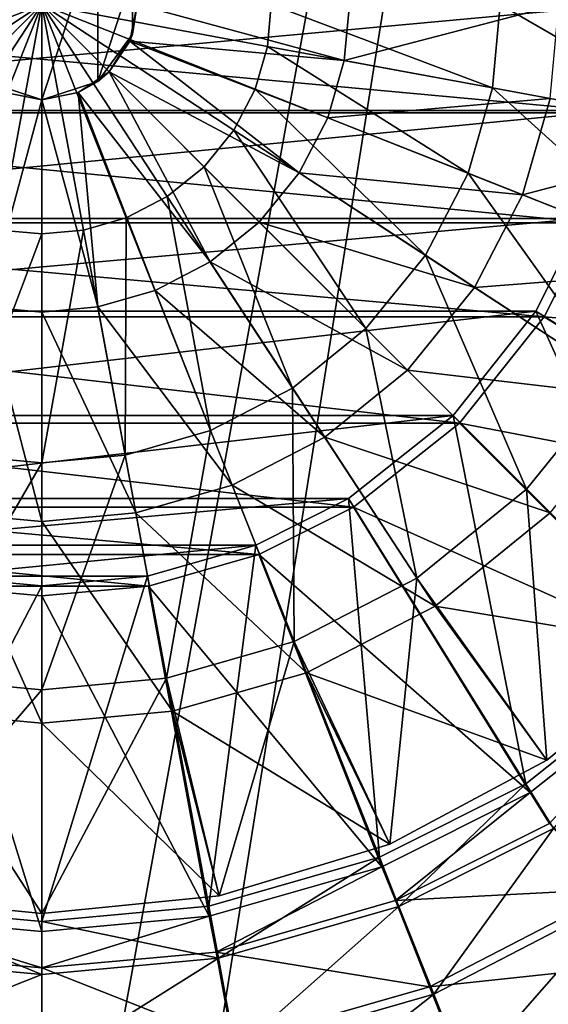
# Model space of a CAD drawing. Header units: metres. Extents: x -1004 to 0, y -808 to 0.
# Tile 16 of 139: x -504 to -446, y -554 to -446. Entities that reach past the tile are written whole.
import ezdxf

# ---------------------------------------------------------------- set-up
doc = ezdxf.new("R2010")
doc.units = ezdxf.units.M

msp = doc.modelspace()

# ---------------------------------------------------------------- linework, layer by layer
at = {"layer": 'top0123411'}
for points in [[(-10, -10, 90), (-502.018646, -625.846375, 90), (-994.037292, -10, 90)], [(-502.018646, -625.846375, 90), (-510.034576, -626.560547, 90), (-994.037292, -10, 90)], [(-494.003571, -626.560364, 90), (-502.018646, -625.846375, 90), (-10, -10, 90)], [(-485.779327, -628.854126, 90), (-494.003571, -626.560364, 90), (-10, -10, 90)], [(-477.800262, -632.855408, 90), (-485.779327, -628.854126, 90), (-10, -10, 90)], [(-10, -10, 90), (-470.61264, -638.481506, 90), (-477.800262, -632.855408, 90)], [(-217.024689, -763.271118, 90), (-470.61264, -638.481506, 90), (-10, -10, 90)], [(-597.805054, -78.120209, 118.65947), (-513.875122, -606.131226, 109.443001), (-502.018616, -79.224953, 118.640182)], [(-502.018616, -79.224953, 118.640182), (-502.018646, -605.043579, 109.461983), (-406.245697, -78.120522, 118.659462)], [(-502.018646, -605.043579, 109.461983), (-490.16217, -606.131226, 109.443001), (-406.245697, -78.120522, 118.659462)], [(-406.245697, -78.120522, 118.659462), (-490.16217, -606.131226, 109.443001), (-63.32338, -322.340668, 114.396584)], [(-513.875122, -606.131226, 109.443001), (-502.018646, -605.043579, 109.461983), (-502.018616, -79.224953, 118.640182)], [(-490.16217, -606.131226, 109.443001), (-62.767208, -397.710876, 113.080994), (-63.32338, -322.340668, 114.396584)], [(-490.16217, -606.131226, 109.443001), (-478.035339, -609.617432, 109.382149), (-62.767208, -397.710876, 113.080994)], [(-478.035339, -609.617432, 109.382149), (-63.974846, -472.164825, 111.781395), (-62.767208, -397.710876, 113.080994)], [(-65.261871, -510.021729, 111.120598), (-63.974846, -472.164825, 111.781395), (-478.035339, -609.617432, 109.382149)], [(-467.644836, -614.846802, 109.290871), (-65.261871, -510.021729, 111.120598), (-478.035339, -609.617432, 109.382149)], [(-66.989601, -547.53363, 110.465828), (-65.261871, -510.021729, 111.120598), (-467.644836, -614.846802, 109.290871)], [(-455.945892, -624.124634, 109.128922), (-66.989601, -547.53363, 110.465828), (-467.644836, -614.846802, 109.290871)], [(-68.972, -581.893311, 109.866074), (-66.989601, -547.53363, 110.465828), (-455.945892, -624.124634, 109.128922)]]:
    msp.add_3dface(points, dxfattribs=at)
at = {"layer": 'top0123412'}
for points in [[(-567.067993, -444.042145, 2169.999756), (-438.065399, -455.907043, 2169.999756), (-436.96933, -444.042145, 2169.999756)], [(-567.067993, -444.042145, 2169.999756), (-565.971924, -455.907043, 2169.999756), (-438.065399, -455.907043, 2169.999756)], [(-438.061249, -444.016083, 2167.143799), (-564.908264, -455.654327, 2167.143799), (-565.976074, -444.016083, 2167.143799)], [(-438.061249, -444.016083, 2167.143799), (-439.129059, -455.654327, 2167.143799), (-564.908264, -455.654327, 2167.143799)], [(-565.971924, -455.907043, 2169.999756), (-441.558838, -468.016541, 2169.999756), (-438.065399, -455.907043, 2169.999756)], [(-565.971924, -455.907043, 2169.999756), (-562.478455, -468.016541, 2169.999756), (-441.558838, -468.016541, 2169.999756)], [(-439.129059, -455.654327, 2167.143799), (-561.485718, -467.557953, 2167.143799), (-564.908264, -455.654327, 2167.143799)], [(-439.129059, -455.654327, 2167.143799), (-442.551605, -467.557953, 2167.143799), (-561.485718, -467.557953, 2167.143799)], [(-562.478455, -468.016541, 2169.999756), (-446.782013, -478.371979, 2169.999756), (-441.558838, -468.016541, 2169.999756)], [(-562.478455, -468.016541, 2169.999756), (-557.25531, -478.371979, 2169.999756), (-446.782013, -478.371979, 2169.999756)], [(-442.551605, -467.557953, 2167.143799), (-556.351501, -477.75766, 2167.143799), (-561.485718, -467.557953, 2167.143799)], [(-442.551605, -467.557953, 2167.143799), (-447.685822, -477.75766, 2167.143799), (-556.351501, -477.75766, 2167.143799)], [(-416.286774, -497.23584, 2137.627197), (-447.685822, -477.75766, 2167.143799), (-442.551605, -467.557953, 2167.143799)], [(-441.558838, -468.016541, 2169.999756), (-446.782013, -478.371979, 2169.999756), (-407.21582, -481.649536, 2140.483154)], [(-447.685822, -477.75766, 2167.143799), (-547.243347, -489.240814, 2167.143799), (-556.351501, -477.75766, 2167.143799)], [(-447.685822, -477.75766, 2167.143799), (-456.793945, -489.240814, 2167.143799), (-547.243347, -489.240814, 2167.143799)], [(-430.666382, -515.368347, 2137.627197), (-456.793945, -489.240814, 2167.143799), (-447.685822, -477.75766, 2167.143799)], [(-416.286774, -497.23584, 2137.627197), (-430.666382, -515.368347, 2137.627197), (-447.685822, -477.75766, 2167.143799)], [(-557.25531, -478.371979, 2169.999756), (-456.074951, -490.065948, 2169.999756), (-446.782013, -478.371979, 2169.999756)], [(-557.25531, -478.371979, 2169.999756), (-547.962341, -490.065948, 2169.999756), (-456.074951, -490.065948, 2169.999756)], [(-446.782013, -478.371979, 2169.999756), (-456.074951, -490.065948, 2169.999756), (-415.396423, -497.871826, 2140.483154)], [(-446.782013, -478.371979, 2169.999756), (-415.396423, -497.871826, 2140.483154), (-407.21582, -481.649536, 2140.483154)], [(-456.793945, -489.240814, 2167.143799), (-535.760254, -498.348907, 2167.143799), (-547.243347, -489.240814, 2167.143799)], [(-456.793945, -489.240814, 2167.143799), (-468.277069, -498.348907, 2167.143799), (-535.760254, -498.348907, 2167.143799)], [(-448.798889, -529.747986, 2137.627197), (-468.277069, -498.348907, 2167.143799), (-456.793945, -489.240814, 2167.143799)], [(-430.666382, -515.368347, 2137.627197), (-448.798889, -529.747986, 2137.627197), (-456.793945, -489.240814, 2167.143799)], [(-547.962341, -490.065948, 2169.999756), (-467.748138, -499.305725, 2169.999756), (-456.074951, -490.065948, 2169.999756)], [(-547.962341, -490.065948, 2169.999756), (-536.289185, -499.305725, 2169.999756), (-467.748138, -499.305725, 2169.999756)], [(-456.074951, -490.065948, 2169.999756), (-467.748138, -499.305725, 2169.999756), (-429.977539, -516.223633, 2140.483154)], [(-456.074951, -490.065948, 2169.999756), (-429.977539, -516.223633, 2140.483154), (-415.396423, -497.871826, 2140.483154)], [(-468.277069, -498.348907, 2167.143799), (-525.560547, -503.483124, 2167.143799), (-535.760254, -498.348907, 2167.143799)], [(-468.277069, -498.348907, 2167.143799), (-478.476776, -503.483124, 2167.143799), (-525.560547, -503.483124, 2167.143799)], [(-464.876007, -537.838928, 2137.627197), (-478.476776, -503.483124, 2167.143799), (-468.277069, -498.348907, 2167.143799)], [(-448.798889, -529.747986, 2137.627197), (-464.876007, -537.838928, 2137.627197), (-468.277069, -498.348907, 2167.143799)], [(-536.289185, -499.305725, 2169.999756), (-478.157715, -504.531128, 2169.999756), (-467.748138, -499.305725, 2169.999756)], [(-536.289185, -499.305725, 2169.999756), (-525.879578, -504.531128, 2169.999756), (-478.157715, -504.531128, 2169.999756)], [(-467.748138, -499.305725, 2169.999756), (-478.157715, -504.531128, 2169.999756), (-448.296082, -530.720947, 2140.483154)], [(-467.748138, -499.305725, 2169.999756), (-448.296082, -530.720947, 2140.483154), (-429.977539, -516.223633, 2140.483154)], [(-478.476776, -503.483124, 2167.143799), (-513.656921, -506.90567, 2167.143799), (-525.560547, -503.483124, 2167.143799)], [(-478.476776, -503.483124, 2167.143799), (-490.380402, -506.90567, 2167.143799), (-513.656921, -506.90567, 2167.143799)], [(-483.656647, -543.238708, 2137.627197), (-490.380402, -506.90567, 2167.143799), (-478.476776, -503.483124, 2167.143799)], [(-464.876007, -537.838928, 2137.627197), (-483.656647, -543.238708, 2137.627197), (-478.476776, -503.483124, 2167.143799)], [(-525.879578, -504.531128, 2169.999756), (-490.275116, -507.996582, 2169.999756), (-478.157715, -504.531128, 2169.999756)], [(-525.879578, -504.531128, 2169.999756), (-513.762207, -507.996582, 2169.999756), (-490.275116, -507.996582, 2169.999756)], [(-478.157715, -504.531128, 2169.999756), (-490.275116, -507.996582, 2169.999756), (-464.603973, -538.905457, 2140.483154)], [(-478.157715, -504.531128, 2169.999756), (-464.603973, -538.905457, 2140.483154), (-448.296082, -530.720947, 2140.483154)], [(-513.656921, -506.90567, 2167.143799), (-502.018646, -507.97348, 2167.143799), (-520.380676, -543.238708, 2137.627197)], [(-490.380402, -506.90567, 2167.143799), (-502.018646, -507.97348, 2167.143799), (-513.656921, -506.90567, 2167.143799)], [(-483.656647, -543.238708, 2137.627197), (-502.018646, -544.923462, 2137.627197), (-490.380402, -506.90567, 2167.143799)], [(-502.018646, -544.923462, 2137.627197), (-502.018646, -507.97348, 2167.143799), (-490.380402, -506.90567, 2167.143799)], [(-520.432861, -544.339417, 2140.483154), (-502.018646, -546.015381, 2140.483154), (-513.762207, -507.996582, 2169.999756)], [(-502.018646, -507.97348, 2167.143799), (-502.018646, -544.923462, 2137.627197), (-520.380676, -543.238708, 2137.627197)], [(-502.018646, -546.015381, 2140.483154), (-502.018646, -509.065399, 2169.999756), (-513.762207, -507.996582, 2169.999756)], [(-513.762207, -507.996582, 2169.999756), (-502.018646, -509.065399, 2169.999756), (-490.275116, -507.996582, 2169.999756)], [(-490.275116, -507.996582, 2169.999756), (-502.018646, -509.065399, 2169.999756), (-483.604462, -544.339417, 2140.483154)], [(-490.275116, -507.996582, 2169.999756), (-483.604462, -544.339417, 2140.483154), (-464.603973, -538.905457, 2140.483154)], [(-502.018646, -509.065399, 2169.999756), (-502.018646, -546.015381, 2140.483154), (-483.604462, -544.339417, 2140.483154)], [(-430.666382, -515.368347, 2137.627197), (-445.733917, -534.688721, 2137.627197), (-448.798889, -529.747986, 2137.627197)], [(-448.296082, -530.720947, 2140.483154), (-446.173279, -534.111267, 2140.483154), (-429.977539, -516.223633, 2140.483154)], [(-448.798889, -529.747986, 2137.627197), (-462.73587, -543.244934, 2137.627197), (-464.876007, -537.838928, 2137.627197)], [(-445.733917, -534.688721, 2137.627197), (-462.73587, -543.244934, 2137.627197), (-448.798889, -529.747986, 2137.627197)], [(-464.603973, -538.905457, 2140.483154), (-463.106232, -542.614624, 2140.483154), (-448.296082, -530.720947, 2140.483154)], [(-463.106232, -542.614624, 2140.483154), (-446.173279, -534.111267, 2140.483154), (-448.296082, -530.720947, 2140.483154)], [(-446.173279, -534.111267, 2140.483154), (-463.106232, -542.614624, 2140.483154), (-438.53125, -541.332397, 2146.241211)], [(-462.73587, -543.244934, 2137.627197), (-445.733917, -534.688721, 2137.627197), (-458.905396, -552.917969, 2143.397217)], [(-445.733917, -534.688721, 2137.627197), (-437.926453, -542.049561, 2143.397217), (-458.905396, -552.917969, 2143.397217)], [(-482.598633, -548.955872, 2137.627197), (-483.656647, -543.238708, 2137.627197), (-464.876007, -537.838928, 2137.627197)], [(-462.73587, -543.244934, 2137.627197), (-482.598633, -548.955872, 2137.627197), (-464.876007, -537.838928, 2137.627197)], [(-483.604462, -544.339417, 2140.483154), (-482.847961, -548.267395, 2140.483154), (-464.603973, -538.905457, 2140.483154)], [(-482.847961, -548.267395, 2140.483154), (-463.106232, -542.614624, 2140.483154), (-464.603973, -538.905457, 2140.483154)], [(-463.106232, -542.614624, 2140.483154), (-459.362671, -552.097412, 2146.241211), (-438.53125, -541.332397, 2146.241211)], [(-438.53125, -541.332397, 2146.241211), (-459.362671, -552.097412, 2146.241211), (-433.330109, -549.304871, 2153.198975)], [(-463.106232, -542.614624, 2140.483154), (-482.847961, -548.267395, 2140.483154), (-459.362671, -552.097412, 2146.241211)], [(-458.905396, -552.917969, 2143.397217), (-437.926453, -542.049561, 2143.397217), (-455.338867, -561.92688, 2150.335205)], [(-437.926453, -542.049561, 2143.397217), (-432.624451, -550.159363, 2150.335205), (-455.338867, -561.92688, 2150.335205)], [(-521.43866, -548.955872, 2137.627197), (-520.380676, -543.238708, 2137.627197), (-502.018646, -550.737671, 2137.627197)], [(-520.380676, -543.238708, 2137.627197), (-502.018646, -544.923462, 2137.627197), (-502.018646, -550.737671, 2137.627197)], [(-502.018646, -544.923462, 2137.627197), (-483.656647, -543.238708, 2137.627197), (-482.598633, -548.955872, 2137.627197)], [(-482.598633, -548.955872, 2137.627197), (-462.73587, -543.244934, 2137.627197), (-480.706146, -559.186157, 2143.397217)], [(-462.73587, -543.244934, 2137.627197), (-458.905396, -552.917969, 2143.397217), (-480.706146, -559.186157, 2143.397217)], [(-521.189331, -548.267395, 2140.483154), (-502.018646, -550.015381, 2140.483154), (-520.432861, -544.339417, 2140.483154)], [(-502.018646, -550.015381, 2140.483154), (-502.018646, -546.015381, 2140.483154), (-520.432861, -544.339417, 2140.483154)], [(-502.018646, -546.015381, 2140.483154), (-502.018646, -550.015381, 2140.483154), (-483.604462, -544.339417, 2140.483154)], [(-502.018646, -550.015381, 2140.483154), (-482.847961, -548.267395, 2140.483154), (-483.604462, -544.339417, 2140.483154)], [(-502.018646, -550.737671, 2137.627197), (-502.018646, -544.923462, 2137.627197), (-482.598633, -548.955872, 2137.627197)], [(-521.43866, -548.955872, 2137.627197), (-502.018646, -550.737671, 2137.627197), (-523.331177, -559.186157, 2143.397217)], [(-523.032471, -558.294373, 2146.241211), (-502.018646, -560.210388, 2146.241211), (-521.189331, -548.267395, 2140.483154)], [(-502.018646, -560.210388, 2146.241211), (-502.018646, -550.015381, 2140.483154), (-521.189331, -548.267395, 2140.483154)], [(-482.847961, -548.267395, 2140.483154), (-502.018646, -550.015381, 2140.483154), (-481.004822, -558.294373, 2146.241211)], [(-480.706146, -559.186157, 2143.397217), (-502.018646, -561.141541, 2143.397217), (-482.598633, -548.955872, 2137.627197)], [(-502.018646, -561.141541, 2143.397217), (-502.018646, -550.737671, 2137.627197), (-482.598633, -548.955872, 2137.627197)], [(-482.847961, -548.267395, 2140.483154), (-481.004822, -558.294373, 2146.241211), (-459.362671, -552.097412, 2146.241211)], [(-459.362671, -552.097412, 2146.241211), (-455.868134, -560.951904, 2153.198975), (-433.330109, -549.304871, 2153.198975)], [(-433.330109, -549.304871, 2153.198975), (-455.868134, -560.951904, 2153.198975), (-428.643829, -556.48822, 2161.194092)], [(-502.018646, -550.015381, 2140.483154), (-502.018646, -560.210388, 2146.241211), (-481.004822, -558.294373, 2146.241211)], [(-455.338867, -561.92688, 2150.335205), (-432.624451, -550.159363, 2150.335205), (-452.112244, -570.077148, 2158.308838)], [(-432.624451, -550.159363, 2150.335205), (-427.827759, -557.496216, 2158.308838), (-452.112244, -570.077148, 2158.308838)], [(-502.018646, -550.737671, 2137.627197), (-502.018646, -561.141541, 2143.397217), (-523.331177, -559.186157, 2143.397217)], [(-459.362671, -552.097412, 2146.241211), (-481.004822, -558.294373, 2146.241211), (-455.868134, -560.951904, 2153.198975)], [(-480.706146, -559.186157, 2143.397217), (-458.905396, -552.917969, 2143.397217), (-478.943085, -568.713623, 2150.335205)], [(-458.905396, -552.917969, 2143.397217), (-455.338867, -561.92688, 2150.335205), (-478.943085, -568.713623, 2150.335205)]]:
    msp.add_3dface(points, dxfattribs=at)
at = {"layer": 'top0123420'}
for points in [[(-508.178619, -435.537628, 2192.399658), (-508.178619, -452.494537, 2192.399658), (-502.018646, -433.536133, 2192.399658)], [(-508.178619, -452.494537, 2192.399658), (-502.018646, -454.496033, 2192.399658), (-502.018646, -433.536133, 2192.399658)], [(-502.018646, -433.536133, 2192.399658), (-502.018646, -454.496033, 2192.399658), (-495.858704, -435.537628, 2192.399658)], [(-502.018646, -454.496033, 2192.399658), (-495.858704, -452.494537, 2192.399658), (-495.858704, -435.537628, 2192.399658)], [(-495.858704, -435.537628, 2192.399658), (-495.858704, -452.494537, 2192.399658), (-492.051636, -440.777618, 2192.399658)], [(-495.858704, -452.494537, 2192.399658), (-492.051636, -447.254578, 2192.399658), (-492.051636, -440.777618, 2192.399658)], [(-492.051636, -440.777618, 2192.399658), (-492.051636, -447.254578, 2192.399658), (-491.538727, -444.016083, 2163.734863)], [(-502.018646, -444.016083, 2121.940918), (-526.831665, -448.607788, 2122.751709), (-527.25293, -444.016083, 2122.751709)], [(-526.831665, -448.607788, 2122.751709), (-502.018646, -444.016083, 2121.940918), (-525.481201, -453.304688, 2122.751709)], [(-502.018646, -444.016083, 2121.940918), (-523.139648, -457.824524, 2122.751709), (-525.481201, -453.304688, 2122.751709)], [(-519.862, -461.859406, 2122.751709), (-523.139648, -457.824524, 2122.751709), (-502.018646, -444.016083, 2121.940918)], [(-515.827087, -465.137054, 2122.751709), (-519.862, -461.859406, 2122.751709), (-502.018646, -444.016083, 2121.940918)], [(-511.307251, -467.478607, 2122.751709), (-515.827087, -465.137054, 2122.751709), (-502.018646, -444.016083, 2121.940918)], [(-506.610352, -468.829071, 2122.751709), (-511.307251, -467.478607, 2122.751709), (-502.018646, -444.016083, 2121.940918)], [(-502.018646, -469.250366, 2122.751709), (-506.610352, -468.829071, 2122.751709), (-502.018646, -444.016083, 2121.940918)], [(-497.426941, -468.829071, 2122.751709), (-502.018646, -469.250366, 2122.751709), (-502.018646, -444.016083, 2121.940918)], [(-476.784393, -444.016083, 2122.751709), (-477.205658, -448.607788, 2122.751709), (-502.018646, -444.016083, 2121.940918)], [(-477.205658, -448.607788, 2122.751709), (-478.556122, -453.304688, 2122.751709), (-502.018646, -444.016083, 2121.940918)], [(-497.426941, -468.829071, 2122.751709), (-502.018646, -444.016083, 2121.940918), (-492.730042, -467.478607, 2122.751709)], [(-484.175323, -461.859406, 2122.751709), (-488.210205, -465.137054, 2122.751709), (-502.018646, -444.016083, 2121.940918)], [(-488.210205, -465.137054, 2122.751709), (-492.730042, -467.478607, 2122.751709), (-502.018646, -444.016083, 2121.940918)], [(-502.018646, -444.016083, 2121.940918), (-480.897675, -457.824524, 2122.751709), (-484.175323, -461.859406, 2122.751709)], [(-480.897675, -457.824524, 2122.751709), (-502.018646, -444.016083, 2121.940918), (-478.556122, -453.304688, 2122.751709)], [(-492.051636, -447.254578, 2192.399658), (-492.336456, -448.026581, 2163.734863), (-491.538727, -444.016083, 2163.734863)], [(-491.538727, -444.016083, 2163.734863), (-492.336456, -448.026581, 2163.734863), (-468.750153, -450.172516, 2161.084473)], [(-491.538727, -444.016083, 2163.734863), (-468.750153, -450.172516, 2161.084473), (-468.185303, -444.016083, 2161.084473)], [(-452.444, -453.190002, 2125.187256), (-477.205658, -448.607788, 2122.751709), (-476.784393, -444.016083, 2122.751709)], [(-451.602325, -444.016083, 2125.187256), (-452.444, -453.190002, 2125.187256), (-476.784393, -444.016083, 2122.751709)], [(-468.185303, -444.016083, 2161.084473), (-468.750153, -450.172516, 2161.084473), (-445.151215, -444.016083, 2155.620361)], [(-468.750153, -450.172516, 2161.084473), (-446.100616, -454.363861, 2155.620361), (-445.151215, -444.016083, 2155.620361)], [(-427.887665, -457.734192, 2129.237549), (-452.444, -453.190002, 2125.187256), (-451.602325, -444.016083, 2125.187256)], [(-426.629059, -444.016083, 2129.237549), (-427.887665, -457.734192, 2129.237549), (-451.602325, -444.016083, 2125.187256)], [(-492.051636, -447.254578, 2192.399658), (-495.858704, -452.494537, 2192.399658), (-494.608215, -451.426514, 2163.734863)], [(-492.336456, -448.026581, 2163.734863), (-492.051636, -447.254578, 2192.399658), (-494.608215, -451.426514, 2163.734863)], [(-492.336456, -448.026581, 2163.734863), (-494.608215, -451.426514, 2163.734863), (-473.700287, -462.530029, 2161.084473)], [(-492.336456, -448.026581, 2163.734863), (-470.560791, -456.469971, 2161.084473), (-468.750153, -450.172516, 2161.084473)], [(-470.560791, -456.469971, 2161.084473), (-492.336456, -448.026581, 2163.734863), (-473.700287, -462.530029, 2161.084473)], [(-478.556122, -453.304688, 2122.751709), (-477.205658, -448.607788, 2122.751709), (-455.142151, -462.574066, 2125.187256)], [(-477.205658, -448.607788, 2122.751709), (-452.444, -453.190002, 2125.187256), (-455.142151, -462.574066, 2125.187256)], [(-468.750153, -450.172516, 2161.084473), (-470.560791, -456.469971, 2161.084473), (-446.100616, -454.363861, 2155.620361)], [(-494.608215, -451.426514, 2163.734863), (-495.858704, -452.494537, 2192.399658), (-498.008148, -453.698303, 2163.734863)], [(-494.608215, -451.426514, 2163.734863), (-498.008148, -453.698303, 2163.734863), (-483.50473, -472.334442, 2161.084473)], [(-473.700287, -462.530029, 2161.084473), (-494.608215, -451.426514, 2163.734863), (-478.094849, -467.93988, 2161.084473)], [(-494.608215, -451.426514, 2163.734863), (-483.50473, -472.334442, 2161.084473), (-478.094849, -467.93988, 2161.084473)], [(-508.178619, -452.494537, 2192.399658), (-506.029144, -453.698303, 2163.734863), (-502.018646, -454.496033, 2192.399658)], [(-495.858704, -452.494537, 2192.399658), (-502.018646, -454.496033, 2192.399658), (-498.008148, -453.698303, 2163.734863)], [(-502.018646, -454.496033, 2163.734863), (-506.029144, -453.698303, 2163.734863), (-508.175079, -477.284607, 2161.084473)], [(-506.029144, -453.698303, 2163.734863), (-502.018646, -454.496033, 2163.734863), (-502.018646, -454.496033, 2192.399658)], [(-498.008148, -453.698303, 2163.734863), (-502.018646, -454.496033, 2192.399658), (-502.018646, -454.496033, 2163.734863)], [(-498.008148, -453.698303, 2163.734863), (-502.018646, -454.496033, 2163.734863), (-495.862244, -477.284607, 2161.084473)], [(-498.008148, -453.698303, 2163.734863), (-489.564789, -475.473938, 2161.084473), (-483.50473, -472.334442, 2161.084473)], [(-489.564789, -475.473938, 2161.084473), (-498.008148, -453.698303, 2163.734863), (-495.862244, -477.284607, 2161.084473)], [(-459.820404, -471.604401, 2125.187256), (-480.897675, -457.824524, 2122.751709), (-478.556122, -453.304688, 2122.751709)], [(-455.142151, -462.574066, 2125.187256), (-459.820404, -471.604401, 2125.187256), (-478.556122, -453.304688, 2122.751709)], [(-455.142151, -462.574066, 2125.187256), (-452.444, -453.190002, 2125.187256), (-431.922302, -471.766602, 2129.237549)], [(-452.444, -453.190002, 2125.187256), (-427.887665, -457.734192, 2129.237549), (-431.922302, -471.766602, 2129.237549)], [(-508.175079, -477.284607, 2161.084473), (-502.018646, -477.849457, 2161.084473), (-502.018646, -454.496033, 2163.734863)], [(-495.862244, -477.284607, 2161.084473), (-502.018646, -454.496033, 2163.734863), (-502.018646, -477.849457, 2161.084473)], [(-470.560791, -456.469971, 2161.084473), (-449.143982, -464.9487, 2155.620361), (-446.100616, -454.363861, 2155.620361)], [(-446.100616, -454.363861, 2155.620361), (-449.143982, -464.9487, 2155.620361), (-424.259888, -458.405548, 2147.430664)], [(-449.143982, -464.9487, 2155.620361), (-470.560791, -456.469971, 2161.084473), (-473.700287, -462.530029, 2161.084473)], [(-480.897675, -457.824524, 2122.751709), (-466.368927, -479.665802, 2125.187256), (-484.175323, -461.859406, 2122.751709)], [(-466.368927, -479.665802, 2125.187256), (-480.897675, -457.824524, 2122.751709), (-459.820404, -471.604401, 2125.187256)], [(-449.143982, -464.9487, 2155.620361), (-428.491974, -473.124634, 2147.430664), (-424.259888, -458.405548, 2147.430664)], [(-474.430359, -486.214325, 2125.187256), (-488.210205, -465.137054, 2122.751709), (-484.175323, -461.859406, 2122.751709)], [(-466.368927, -479.665802, 2125.187256), (-474.430359, -486.214325, 2125.187256), (-484.175323, -461.859406, 2122.751709)], [(-454.420868, -475.134491, 2155.620361), (-473.700287, -462.530029, 2161.084473), (-478.094849, -467.93988, 2161.084473)], [(-454.420868, -475.134491, 2155.620361), (-449.143982, -464.9487, 2155.620361), (-473.700287, -462.530029, 2161.084473)], [(-438.917908, -485.269989, 2129.237549), (-459.820404, -471.604401, 2125.187256), (-455.142151, -462.574066, 2125.187256)], [(-431.922302, -471.766602, 2129.237549), (-438.917908, -485.269989, 2129.237549), (-455.142151, -462.574066, 2125.187256)], [(-492.730042, -467.478607, 2122.751709), (-488.210205, -465.137054, 2122.751709), (-483.460663, -490.892609, 2125.187256)], [(-488.210205, -465.137054, 2122.751709), (-474.430359, -486.214325, 2125.187256), (-483.460663, -490.892609, 2125.187256)], [(-428.491974, -473.124634, 2147.430664), (-449.143982, -464.9487, 2155.620361), (-454.420868, -475.134491, 2155.620361)], [(-492.844757, -493.590729, 2125.187256), (-497.426941, -468.829071, 2122.751709), (-492.730042, -467.478607, 2122.751709)], [(-483.460663, -490.892609, 2125.187256), (-492.844757, -493.590729, 2125.187256), (-492.730042, -467.478607, 2122.751709)], [(-478.094849, -467.93988, 2161.084473), (-483.50473, -472.334442, 2161.084473), (-461.807312, -484.227417, 2155.620361)], [(-461.807312, -484.227417, 2155.620361), (-454.420868, -475.134491, 2155.620361), (-478.094849, -467.93988, 2161.084473)], [(-511.192566, -493.590729, 2125.187256), (-506.610352, -468.829071, 2122.751709), (-502.018646, -469.250366, 2122.751709)], [(-492.844757, -493.590729, 2125.187256), (-502.018646, -494.432434, 2125.187256), (-497.426941, -468.829071, 2122.751709)], [(-502.018646, -494.432434, 2125.187256), (-502.018646, -469.250366, 2122.751709), (-497.426941, -468.829071, 2122.751709)], [(-502.018646, -494.432434, 2125.187256), (-511.192566, -493.590729, 2125.187256), (-502.018646, -469.250366, 2122.751709)], [(-483.50473, -472.334442, 2161.084473), (-489.564789, -475.473938, 2161.084473), (-470.900238, -491.613861, 2155.620361)], [(-483.50473, -472.334442, 2161.084473), (-470.900238, -491.613861, 2155.620361), (-461.807312, -484.227417, 2155.620361)], [(-448.710175, -497.324585, 2129.237549), (-466.368927, -479.665802, 2125.187256), (-459.820404, -471.604401, 2125.187256)], [(-459.820404, -471.604401, 2125.187256), (-438.917908, -485.269989, 2129.237549), (-448.710175, -497.324585, 2129.237549)], [(-435.829926, -487.288849, 2147.430664), (-428.491974, -473.124634, 2147.430664), (-454.420868, -475.134491, 2155.620361)], [(-481.08606, -496.890747, 2155.620361), (-489.564789, -475.473938, 2161.084473), (-495.862244, -477.284607, 2161.084473)], [(-489.564789, -475.473938, 2161.084473), (-481.08606, -496.890747, 2155.620361), (-470.900238, -491.613861, 2155.620361)], [(-435.829926, -487.288849, 2147.430664), (-454.420868, -475.134491, 2155.620361), (-461.807312, -484.227417, 2155.620361)], [(-512.366455, -499.934143, 2155.620361), (-502.018646, -500.883514, 2155.620361), (-508.175079, -477.284607, 2161.084473)], [(-502.018646, -500.883514, 2155.620361), (-502.018646, -477.849457, 2161.084473), (-508.175079, -477.284607, 2161.084473)], [(-495.862244, -477.284607, 2161.084473), (-502.018646, -477.849457, 2161.084473), (-491.670898, -499.934143, 2155.620361)], [(-491.670898, -499.934143, 2155.620361), (-481.08606, -496.890747, 2155.620361), (-495.862244, -477.284607, 2161.084473)], [(-502.018646, -477.849457, 2161.084473), (-502.018646, -500.883514, 2155.620361), (-491.670898, -499.934143, 2155.620361)], [(-460.76474, -507.116821, 2129.237549), (-474.430359, -486.214325, 2125.187256), (-466.368927, -479.665802, 2125.187256)], [(-448.710175, -497.324585, 2129.237549), (-460.76474, -507.116821, 2129.237549), (-466.368927, -479.665802, 2125.187256)], [(-461.807312, -484.227417, 2155.620361), (-470.900238, -491.613861, 2155.620361), (-446.101379, -499.93335, 2147.430664)], [(-446.101379, -499.93335, 2147.430664), (-435.829926, -487.288849, 2147.430664), (-461.807312, -484.227417, 2155.620361)], [(-438.917908, -485.269989, 2129.237549), (-431.307983, -514.726746, 2134.872559), (-448.710175, -497.324585, 2129.237549)], [(-483.460663, -490.892609, 2125.187256), (-474.430359, -486.214325, 2125.187256), (-474.268158, -514.112427, 2129.237549)], [(-474.430359, -486.214325, 2125.187256), (-460.76474, -507.116821, 2129.237549), (-474.268158, -514.112427, 2129.237549)], [(-488.300537, -518.147095, 2129.237549), (-492.844757, -493.590729, 2125.187256), (-483.460663, -490.892609, 2125.187256)], [(-474.268158, -514.112427, 2129.237549), (-488.300537, -518.147095, 2129.237549), (-483.460663, -490.892609, 2125.187256)], [(-470.900238, -491.613861, 2155.620361), (-481.08606, -496.890747, 2155.620361), (-458.74588, -510.204803, 2147.430664)], [(-470.900238, -491.613861, 2155.620361), (-458.74588, -510.204803, 2147.430664), (-446.101379, -499.93335, 2147.430664)], [(-515.736755, -518.147095, 2129.237549), (-511.192566, -493.590729, 2125.187256), (-502.018646, -494.432434, 2125.187256)], [(-488.300537, -518.147095, 2129.237549), (-502.018646, -519.40564, 2129.237549), (-492.844757, -493.590729, 2125.187256)], [(-502.018646, -519.40564, 2129.237549), (-502.018646, -494.432434, 2125.187256), (-492.844757, -493.590729, 2125.187256)], [(-502.018646, -519.40564, 2129.237549), (-515.736755, -518.147095, 2129.237549), (-502.018646, -494.432434, 2125.187256)], [(-472.910126, -517.542786, 2147.430664), (-481.08606, -496.890747, 2155.620361), (-491.670898, -499.934143, 2155.620361)], [(-481.08606, -496.890747, 2155.620361), (-472.910126, -517.542786, 2147.430664), (-458.74588, -510.204803, 2147.430664)], [(-448.710175, -497.324585, 2129.237549), (-446.461639, -527.163025, 2134.872559), (-460.76474, -507.116821, 2129.237549)], [(-431.307983, -514.726746, 2134.872559), (-446.461639, -527.163025, 2134.872559), (-448.710175, -497.324585, 2129.237549)], [(-516.408081, -521.774841, 2147.430664), (-502.018646, -523.095032, 2147.430664), (-512.366455, -499.934143, 2155.620361)], [(-502.018646, -523.095032, 2147.430664), (-502.018646, -500.883514, 2155.620361), (-512.366455, -499.934143, 2155.620361)], [(-491.670898, -499.934143, 2155.620361), (-502.018646, -500.883514, 2155.620361), (-487.629211, -521.774841, 2147.430664)], [(-487.629211, -521.774841, 2147.430664), (-472.910126, -517.542786, 2147.430664), (-491.670898, -499.934143, 2155.620361)], [(-446.101379, -499.93335, 2147.430664), (-458.74588, -510.204803, 2147.430664), (-431.307983, -514.726746, 2136.719971)], [(-502.018646, -500.883514, 2155.620361), (-502.018646, -523.095032, 2147.430664), (-487.629211, -521.774841, 2147.430664)], [(-460.76474, -507.116821, 2129.237549), (-463.750305, -536.404053, 2134.872559), (-474.268158, -514.112427, 2129.237549)], [(-446.461639, -527.163025, 2134.872559), (-463.750305, -536.404053, 2134.872559), (-460.76474, -507.116821, 2129.237549)], [(-458.74588, -510.204803, 2147.430664), (-472.910126, -517.542786, 2147.430664), (-446.461639, -527.163025, 2136.719971)], [(-458.74588, -510.204803, 2147.430664), (-446.461639, -527.163025, 2136.719971), (-431.307983, -514.726746, 2136.719971)], [(-474.268158, -514.112427, 2129.237549), (-482.509613, -542.094604, 2134.872559), (-488.300537, -518.147095, 2129.237549)], [(-463.750305, -536.404053, 2134.872559), (-482.509613, -542.094604, 2134.872559), (-474.268158, -514.112427, 2129.237549)], [(-431.307983, -514.726746, 2136.719971), (-446.461639, -527.163025, 2136.719971), (-431.307983, -514.726746, 2134.872559)], [(-446.461639, -527.163025, 2136.719971), (-446.461639, -527.163025, 2134.872559), (-431.307983, -514.726746, 2134.872559)], [(-463.750305, -536.404053, 2136.719971), (-472.910126, -517.542786, 2147.430664), (-487.629211, -521.774841, 2147.430664)], [(-472.910126, -517.542786, 2147.430664), (-463.750305, -536.404053, 2136.719971), (-446.461639, -527.163025, 2136.719971)], [(-521.52771, -542.094604, 2134.872559), (-515.736755, -518.147095, 2129.237549), (-502.018646, -519.40564, 2129.237549)], [(-482.509613, -542.094604, 2134.872559), (-502.018646, -544.016113, 2134.872559), (-488.300537, -518.147095, 2129.237549)], [(-488.300537, -518.147095, 2129.237549), (-502.018646, -544.016113, 2134.872559), (-502.018646, -519.40564, 2129.237549)], [(-502.018646, -544.016113, 2134.872559), (-521.52771, -542.094604, 2134.872559), (-502.018646, -519.40564, 2129.237549)], [(-521.52771, -542.094604, 2136.719971), (-502.018646, -544.016113, 2136.719971), (-516.408081, -521.774841, 2147.430664)], [(-516.408081, -521.774841, 2147.430664), (-502.018646, -544.016113, 2136.719971), (-502.018646, -523.095032, 2147.430664)], [(-487.629211, -521.774841, 2147.430664), (-502.018646, -523.095032, 2147.430664), (-482.509613, -542.094604, 2136.719971)], [(-482.509613, -542.094604, 2136.719971), (-463.750305, -536.404053, 2136.719971), (-487.629211, -521.774841, 2147.430664)], [(-502.018646, -523.095032, 2147.430664), (-502.018646, -544.016113, 2136.719971), (-482.509613, -542.094604, 2136.719971)], [(-446.461639, -527.163025, 2136.719971), (-463.750305, -536.404053, 2136.719971), (-446.461639, -527.163025, 2134.872559)], [(-463.750305, -536.404053, 2136.719971), (-463.750305, -536.404053, 2134.872559), (-446.461639, -527.163025, 2134.872559)], [(-463.750305, -536.404053, 2136.719971), (-482.509613, -542.094604, 2136.719971), (-463.750305, -536.404053, 2134.872559)], [(-482.509613, -542.094604, 2136.719971), (-482.509613, -542.094604, 2134.872559), (-463.750305, -536.404053, 2134.872559)], [(-521.52771, -542.094604, 2134.872559), (-502.018646, -544.016113, 2134.872559), (-521.52771, -542.094604, 2136.719971)], [(-502.018646, -544.016113, 2134.872559), (-502.018646, -544.016113, 2136.719971), (-521.52771, -542.094604, 2136.719971)], [(-482.509613, -542.094604, 2136.719971), (-502.018646, -544.016113, 2136.719971), (-482.509613, -542.094604, 2134.872559)], [(-502.018646, -544.016113, 2136.719971), (-502.018646, -544.016113, 2134.872559), (-482.509613, -542.094604, 2134.872559)]]:
    msp.add_3dface(points, dxfattribs=at)

doc.saveas('drawing.dxf')
